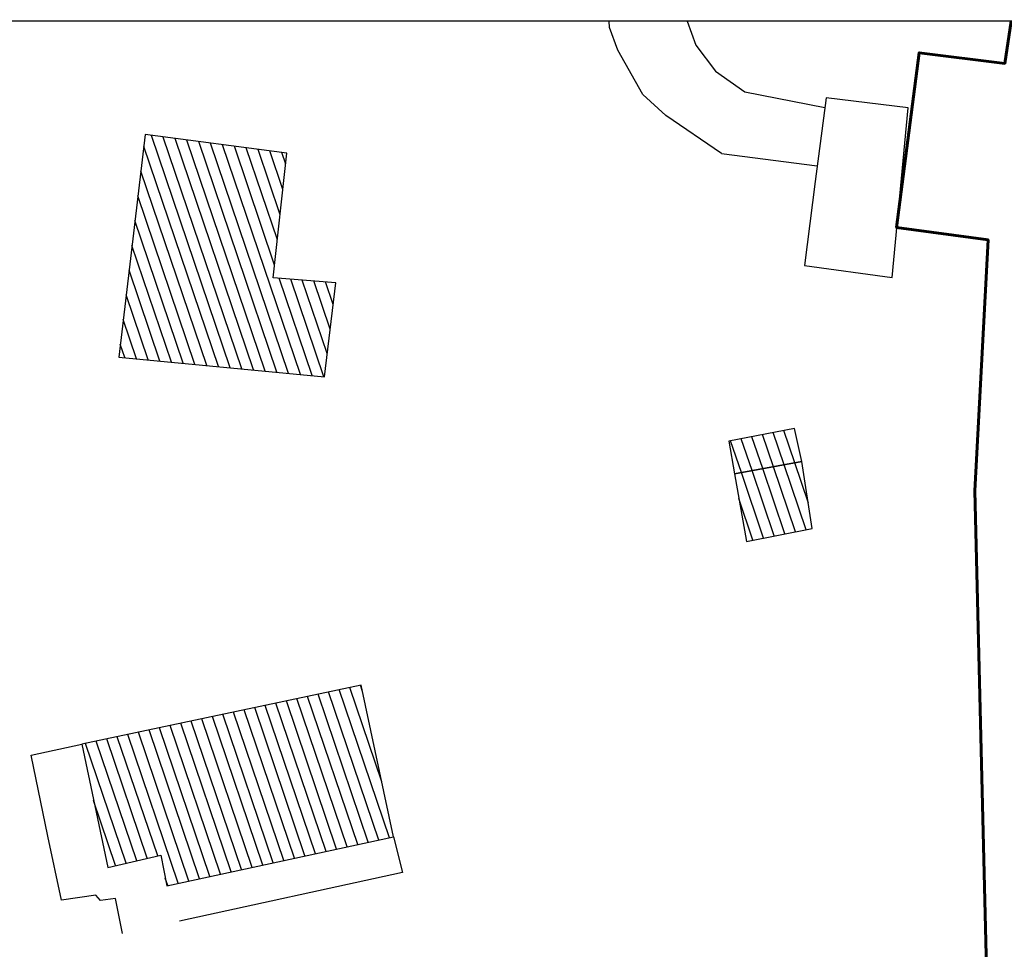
# Model space of a CAD drawing. Header units: centimetres. Extents: x 100159 to 224542, y -77011 to -2159.
# Tile 147 of 149: x 203007 to 208835, y -7663 to -2159. Entities that reach past the tile are written whole.
import ezdxf
from ezdxf.xclip import XClip

# ---------------------------------------------------------------- set-up
doc = ezdxf.new("R2010")
doc.units = ezdxf.units.CM
doc.header["$XCLIPFRAME"] = 2
doc.linetypes.add('DASHDOT', pattern=[25.4, 12.7, -6.35, 0, -6.35])
doc.layers.get('0').update_dxf_attribs({"lineweight": 5})
for name, color, linetype in [('15', 252, 'Continuous'), ('A-Mar-P-TX-légende', 7, 'Continuous'), ('DDL-PLAN MASSE PAYSAGE', 7, 'Continuous')]:
    doc.layers.add(name, color=color, linetype=linetype)
doc.layers.add('22', color=250, linetype='Continuous', lineweight=60)
doc.layers.add('24', color=7, linetype='Continuous', lineweight=15, true_color=0x99ad58)
pattern_1 = [(124.20954, (-395.85695, 19.11394), (-0.49407933, -0.3358963), [])]

# ---------------------------------------------------------------- blocks, each defined once
blk = doc.blocks.new('17.07 CADASTRE')
at = {"layer": '15'}
h = blk.add_hatch(dxfattribs=at)
h.set_pattern_fill('ANSI31', color=252, scale=0.188172, angle=79.2095)
h.set_pattern_definition(pattern_1)
h.paths.add_polyline_path([(184.111, 336.667), (183, 343.556), (175.111, 342.444), (177, 330.111), (188.333, 332.111), (187.556, 337.333)])
h = blk.add_hatch(dxfattribs=at)
h.set_pattern_fill('ANSI31', color=252, scale=0.188172, angle=79.2095)
h.set_pattern_definition(pattern_1)
h.paths.add_polyline_path([(214.333, 336.333), (211, 334.667), (211.778, 333), (215.222, 334.667)])
h = blk.add_hatch(dxfattribs=at)
h.set_pattern_fill('ANSI31', color=252, scale=0.188172, angle=79.2095)
h.set_pattern_definition(pattern_1)
h.paths.add_polyline_path([(213.444, 329.556), (216.778, 331.222), (215.222, 334.667), (211.778, 333)])
h = blk.add_hatch(dxfattribs=at)
h.set_pattern_fill('ANSI31', color=252, scale=0.188172, angle=79.2095)
h.set_pattern_definition(pattern_1)
h.paths.add_polyline_path([(198.889, 308.444), (194.889, 316.111), (180.778, 308.778), (184, 302.556), (186.667, 304), (187.444, 302.444)])
blk.add_line((206.333, 350), (211.653, 350.76))
at = {"color": 0, "linetype": 'DASHDOT'}
for points in [[(200.667, 361), (201.333, 358.222), (203.333, 355.444), (204.778, 354.333), (206.667, 353.667), (211.189, 354.011)], [(206.333, 350), (202.778, 351.222), (201.222, 352), (199.222, 354), (198.444, 355.111), (197.778, 356.889), (197.111, 360.556)], [(198.889, 308.444), (199.889, 306.667), (185.778, 299.222), (184.889, 301), (184.111, 300.667), (183.778, 300.889), (182, 300.111), (180.333, 303.333), (178.222, 307.444), (180.778, 308.778)]]:
    blk.add_lwpolyline(points, dxfattribs=at)
at = {"color": 0, "linetype": 'Continuous'}
blk.add_lwpolyline([(211.778, 349.889), (212.444, 345.222), (217.333, 345.889), (215.667, 355.222), (211.111, 354.556), (211.778, 349.889)], dxfattribs=at)
for points in [[(184.111, 336.667), (183, 343.556), (175.111, 342.444), (177, 330.111), (188.333, 332.111), (187.556, 337.333)], [(214.333, 336.333), (211, 334.667), (211.778, 333), (215.222, 334.667)], [(213.444, 329.556), (216.778, 331.222), (215.222, 334.667), (211.778, 333)], [(198.889, 308.444), (194.889, 316.111), (180.778, 308.778), (184, 302.556), (186.667, 304), (187.444, 302.444)]]:
    blk.add_lwpolyline(points, close=True)
at = {"layer": '22', "color": 0, "linetype": 'Continuous'}
for points in [[(216.132, 353.493), (215.437, 358.355), (220.183, 359.049), (219.025, 369.004), (217.752, 383.705), (217.521, 389.029), (217.289, 406.161), (217.416, 409.778)], [(224.929, 335.667), (221.919, 349.326), (216.826, 348.631), (216.132, 353.493)], [(234.884, 302.908), (224.929, 335.667)]]:
    blk.add_lwpolyline(points, dxfattribs=at)

msp = doc.modelspace()

# ---------------------------------------------------------------- hatches: boundary and pattern name
at = {"layer": '24', "true_color": 0xbeb7b0}
h = msp.add_hatch(dxfattribs=at)
h.set_pattern_fill('CROSS', color=9, scale=7, angle=269.64423)
h.set_pattern_definition([(269.64423, (189904.02, -24078.49), (44.17314, -44.72515), [22.225, -66.675]), (359.64423, (189892.84, -24089.534), (44.72515, 44.17314), [22.225, -66.675])])
edge = h.paths.add_edge_path()
edge.add_line((208626.2, -8496.9), (208491.2, -8312))
edge.add_line((208491.2, -8312), (208319.1, -8382.9))
edge.add_line((208319.1, -8382.9), (208292.9, -8533.7))
edge.add_line((208292.9, -8533.7), (208014.5, -8701.5))
edge.add_line((208014.5, -8701.5), (207409.1, -8891.4))
edge.add_line((207409.1, -8891.4), (202651.3, -9881.8))
edge.add_line((202651.3, -9881.8), (202024.8, -9785.7))
edge.add_line((202024.8, -9785.7), (201696.3, -9573.9))
edge.add_line((201696.3, -9573.9), (199004.8, -5764.5))
edge.add_line((199004.8, -5764.5), (197954, -4277.3))
edge.add_line((197954, -4277.3), (197195.5, -3178.4))
edge.add_line((197195.5, -3178.4), (197014.6, -3398.2))
edge.add_line((197014.6, -3398.2), (201398.8, -9603.5))
edge.add_arc((202740.4, -7970.6), 2113.3, 230.59302, 280.71036)
edge.add_line((203133.1, -10047.1), (203142.9, -10096.3))
edge.add_line((203142.9, -10096.3), (204203.2, -9874))
edge.add_line((204203.2, -9874), (204202.9, -9824.4))
edge.add_line((204202.9, -9824.4), (207470.3, -9144.2))
edge.add_line((207470.3, -9144.2), (207483.3, -9192.5))
edge.add_arc((206827.4, -6651.6), 2624.2, 284.47339, 306.63824)
edge.add_arc((207886.8, -8070.2), 853.7, 306.40776, 330.01275)
h = msp.add_hatch(dxfattribs=at)
h.set_pattern_fill('CROSS', color=9, scale=7, angle=269.64423)
h.set_pattern_definition([(301, (197231.24, -3278.376), (60.99453, -15.20764), [22.225, -66.675]), (31, (197227.44, -3293.624), (15.20764, 60.99453), [22.225, -66.675])])
edge = h.paths.add_edge_path()
edge.add_arc((202622.8, -8465.7), 2357.7, 217.28097, 282.71654, ccw=False)
edge.add_line((200746.8, -9893.8), (196554.2, -3959.7))
edge.add_line((196554.2, -3959.7), (196982.1, -3438))
edge.add_line((196982.1, -3438), (201361.8, -9637.8))
edge.add_arc((202740.4, -7970.6), 2163.3, 230.41353, 280.72256)
edge.add_line((203142.9, -10096.1), (203141.8, -10765.6))
at = {"layer": 'A-Mar-P-TX-légende', "true_color": 0x515c2d}
h = msp.add_hatch(dxfattribs=at)
h.set_pattern_fill('AR-CONC', color=59, scale=0.45, angle=-31.35577)
h.set_pattern_definition([(50, (200765.85, -13178.64), (81.9831, -7.1726), [8.5725, -94.2975]), (355, (200765.85, -13178.64), (-15.85954, 85.9756), [6.858, -75.43826]), (100.45144, (200772.68, -13179.24), (66.12356, 78.803), [7.2855, -80.1406]), (46.1842, (200765.85, -13155.78), (121.9856, -18.919), [12.8587, -141.4462]), (96.6356, (200776.01, -13157.36), (106.8319, 111.3418), [10.9283, -120.211]), (351.1842, (200765.85, -13155.78), (106.8319, 111.3418), [10.287, -113.1569]), (21, (200777.28, -13161.5), (68.22648, -46.01934), [8.5725, -94.2975]), (326, (200777.28, -13161.5), (27.8109, 82.8846), [6.858, -75.438]), (71.45144, (200782.96, -13165.33), (96.0374, 36.86525), [7.2855, -80.1405]), (37.5, (200765.847, -13178.642), (1.38987, 38.04977), [0, -74.5236, 0, -76.581, 0, -75.72375]), (7.5, (200765.847, -13178.64), (30.06885, 45.08126), [0, -43.6626, 0, -72.8091, 0, -28.86075]), (327.5, (200740.358, -13178.642), (61.01577, -2.577935), [0, -28.575, 0, -89.154, 0, -118.3005]), (317.5, (200728.93, -13178.64), (66.65813, 11.44192), [0, -37.1475, 0, -59.2074, 0, -84.0105])])
edge = h.paths.add_edge_path()
edge.add_line((203133.1, -10047.1), (203143.4, -10096.2))
edge.add_arc((202740.8, -7969.8), 2164.2, 230.41902, 280.72251, ccw=False)
edge.add_line((201361.8, -9637.8), (196981.6, -3438.2))
edge.add_line((196981.6, -3438.2), (197015.2, -3399))
edge.add_line((197015.2, -3399), (201398.8, -9603.5))
edge.add_arc((202740.4, -7970.6), 2113.3, 230.59302, 280.71036)

# ---------------------------------------------------------------- block references
at = {"layer": 'DDL-PLAN MASSE PAYSAGE', "linetype": 'ByBlock'}
ref = msp.add_blockref('17.07 CADASTRE', (176094.2, -32944.9), dxfattribs=dict(at, xscale=106.2859075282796, yscale=106.2859075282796, zscale=106.2859075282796, rotation=344.5125640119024))
XClip(ref).set_block_clipping_path([(36.599704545, 85.9239172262), (419.7690201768, 192.095693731), (361.9471425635, 400.7723308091), (-21.2221730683, 294.6005543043)])

doc.saveas('drawing.dxf')
